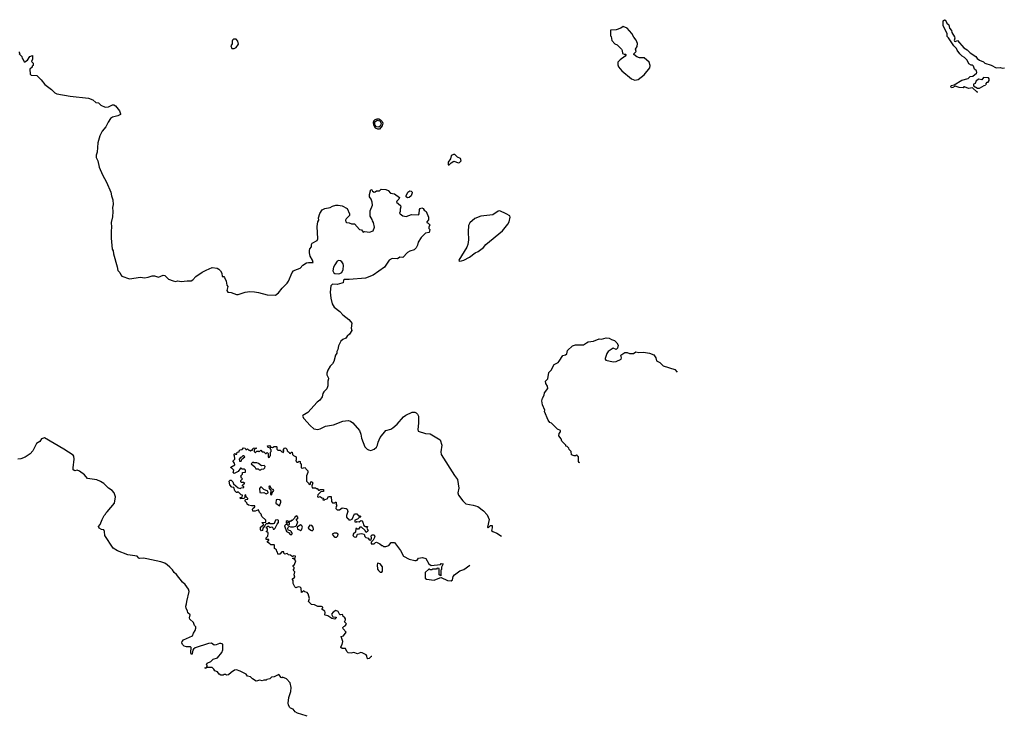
# Model space of a CAD drawing. Extents: x 1863118 to 1989590, y 394482 to 532474.
# Tile 23 of 215: x 1947509 to 1960113, y 402517 to 411430. Entities that reach past the tile are written whole.
import ezdxf

# ---------------------------------------------------------------- set-up
doc = ezdxf.new("R2010")
doc.units = 0

msp = doc.modelspace()

# ---------------------------------------------------------------- linework, layer by layer
at = {"layer": '0CON20XD'}
for points in [[(1959773, 410501), (1959765, 410504), (1959705, 410560), (1959655, 410551), (1959605, 410570), (1959595, 410570), (1959585, 410560), (1959536, 410564), (1959485, 410580), (1959455, 410563), (1959435, 410560), (1959428, 410575), (1959432, 410588), (1959472, 410598), (1959570, 410655), (1959652, 410678), (1959675, 410702), (1959708, 410708), (1959758, 410745), (1959762, 410755), (1959758, 410775), (1959730, 410795), (1959720, 410835), (1959707, 410847), (1959688, 410848), (1959660, 410865), (1959635, 410912), (1959602, 410945), (1959572, 410962), (1959542, 410995), (1959509, 411039), (1959501, 411061), (1959465, 411097), (1959399, 411199), (1959383, 411215), (1959382, 411252), (1959331, 411351), (1959328, 411415), (1959345, 411430), (1959358, 411425), (1959376, 411386), (1959402, 411365), (1959413, 411323), (1959435, 411290), (1959440, 411265), (1959475, 411210), (1959480, 411195), (1959470, 411165), (1959474, 411154), (1959485, 411150), (1959515, 411162), (1959595, 411068), (1959635, 411043), (1959674, 411004), (1959747, 410957), (1959764, 410934), (1959793, 410913), (1959845, 410890), (1959865, 410874), (1959945, 410850), (1960010, 410815), (1960065, 410818), (1960085, 410810), (1960113, 410812)], [(1955385, 410656), (1955425, 410664), (1955503, 410725), (1955574, 410815), (1955581, 410845), (1955566, 410885), (1955501, 410941), (1955444, 410944), (1955410, 410955), (1955370, 410985), (1955370, 410995), (1955400, 411025), (1955392, 411055), (1955412, 411085), (1955417, 411125), (1955400, 411170), (1955371, 411205), (1955346, 411255), (1955285, 411320), (1955235, 411342), (1955205, 411322), (1955145, 411302), (1955072, 411298), (1955072, 411225), (1955080, 411215), (1955090, 411165), (1955125, 411120), (1955155, 411110), (1955212, 411055), (1955223, 411035), (1955227, 410997), (1955245, 410988), (1955265, 410990), (1955270, 410985), (1955270, 410975), (1955260, 410965), (1955195, 410916), (1955166, 410885), (1955166, 410854), (1955176, 410825), (1955215, 410774), (1955340, 410675), (1955385, 410656)], [(1950225, 411060), (1950255, 411062), (1950280, 411075), (1950308, 411115), (1950303, 411155), (1950282, 411182), (1950248, 411182), (1950235, 411170), (1950228, 411155), (1950227, 411123), (1950210, 411095), (1950225, 411060)], [(1947498, 411018), (1947510, 411005), (1947502, 410992), (1947538, 410958), (1947540, 410935), (1947548, 410928), (1947565, 410890), (1947575, 410890), (1947609, 410911), (1947639, 410961), (1947675, 410970), (1947673, 410927), (1947660, 410895), (1947680, 410875), (1947680, 410845), (1947670, 410835), (1947668, 410822), (1947640, 410795), (1947642, 410732), (1947655, 410720), (1947728, 410718), (1947785, 410660), (1947831, 410601), (1947918, 410535), (1947960, 410495), (1947985, 410482), (1948155, 410450), (1948390, 410425), (1948445, 410403), (1948485, 410372), (1948516, 410366), (1948548, 410335), (1948605, 410311), (1948645, 410314), (1948695, 410339), (1948715, 410339), (1948735, 410328), (1948785, 410264), (1948801, 410225), (1948798, 410215), (1948765, 410198), (1948695, 410182), (1948673, 410167), (1948642, 410118), (1948610, 410060), (1948566, 410005), (1948534, 409945), (1948510, 409855), (1948499, 409735), (1948488, 409695), (1948486, 409666), (1948510, 409625), (1948526, 409545), (1948568, 409445), (1948621, 409351), (1948674, 409225), (1948684, 409175), (1948703, 409123), (1948706, 409065), (1948697, 409025), (1948701, 408975), (1948696, 408906), (1948681, 408835), (1948686, 408775), (1948679, 408725), (1948681, 408635), (1948693, 408495), (1948704, 408474), (1948708, 408435), (1948756, 408266), (1948765, 408220), (1948793, 408195), (1948802, 408165), (1948815, 408148), (1948915, 408113), (1949055, 408136), (1949105, 408126), (1949155, 408134), (1949206, 408154), (1949234, 408154), (1949285, 408134), (1949345, 408162), (1949365, 408155), (1949415, 408112), (1949475, 408087), (1949505, 408082), (1949533, 408087), (1949575, 408078), (1949655, 408088), (1949705, 408087), (1949725, 408100), (1949765, 408144), (1949845, 408200), (1949895, 408227), (1949975, 408258), (1950035, 408252), (1950059, 408239), (1950080, 408215), (1950098, 408185), (1950100, 408145), (1950122, 408142), (1950132, 408132), (1950152, 408085), (1950162, 408035), (1950172, 408015), (1950162, 407965), (1950174, 407944), (1950215, 407940), (1950284, 407914), (1950305, 407912), (1950394, 407944), (1950455, 407951), (1950515, 407946), (1950565, 407938), (1950675, 407908), (1950785, 407906), (1950824, 407935), (1950869, 407995), (1950931, 408059), (1950948, 408085), (1950997, 408195), (1951015, 408216), (1951033, 408227), (1951101, 408249), (1951135, 408288), (1951182, 408318), (1951205, 408325), (1951266, 408324), (1951257, 408355), (1951229, 408405), (1951219, 408445), (1951218, 408475), (1951225, 408498), (1951246, 408524), (1951245, 408555), (1951251, 408569), (1951315, 408604), (1951324, 408625), (1951317, 408785), (1951324, 408845), (1951338, 408865), (1951333, 408895), (1951349, 408951), (1951383, 408995), (1951415, 409016), (1951485, 409027), (1951515, 409045), (1951555, 409058), (1951585, 409058), (1951637, 409047), (1951700, 409015), (1951732, 408945), (1951732, 408925), (1951689, 408881), (1951681, 408865), (1951682, 408842), (1951693, 408833), (1951725, 408831), (1951755, 408819), (1951795, 408818), (1951860, 408745), (1951885, 408740), (1951905, 408710), (1951925, 408718), (1951985, 408710), (1952032, 408728), (1952050, 408775), (1952040, 408835), (1952027, 408855), (1952023, 408875), (1951997, 408915), (1951997, 408985), (1952024, 409055), (1952023, 409095), (1952010, 409135), (1951987, 409165), (1951987, 409193), (1952005, 409258), (1952015, 409252), (1952024, 409234), (1952045, 409224), (1952061, 409229), (1952075, 409242), (1952115, 409240), (1952138, 409262), (1952195, 409259), (1952225, 409244), (1952255, 409211), (1952305, 409202), (1952370, 409155), (1952362, 409135), (1952335, 409108), (1952334, 409095), (1952384, 409054), (1952389, 409035), (1952380, 409005), (1952380, 408975), (1952372, 408955), (1952378, 408945), (1952415, 408920), (1952455, 408913), (1952525, 408938), (1952616, 408934), (1952623, 408945), (1952625, 409000), (1952634, 409016), (1952655, 409022), (1952673, 409013), (1952685, 408992), (1952712, 408975), (1952743, 408905), (1952742, 408868), (1952720, 408845), (1952720, 408835), (1952738, 408828), (1952760, 408805), (1952748, 408775), (1952748, 408758), (1952758, 408745), (1952752, 408705), (1952705, 408698), (1952647, 408643), (1952608, 408585), (1952602, 408545), (1952585, 408510), (1952560, 408485), (1952503, 408467), (1952475, 408450), (1952412, 408388), (1952375, 408390), (1952345, 408372), (1952277, 408373), (1952240, 408355), (1952177, 408263), (1952035, 408162), (1951935, 408123), (1951725, 408104), (1951664, 408106), (1951653, 408097), (1951648, 408065), (1951633, 408057), (1951575, 408042), (1951515, 408048), (1951490, 408025), (1951483, 407945), (1951491, 407865), (1951510, 407795), (1951535, 407752), (1951605, 407697), (1951645, 407652), (1951723, 407593), (1951748, 407565), (1951760, 407545), (1951752, 407485), (1951760, 407455), (1951730, 407405), (1951700, 407380), (1951682, 407355), (1951645, 407337), (1951618, 407315), (1951592, 407255), (1951582, 407208), (1951568, 407185), (1951567, 407163), (1951553, 407137), (1951530, 407055), (1951512, 407025), (1951484, 406996), (1951453, 406945), (1951441, 406909), (1951440, 406885), (1951462, 406845), (1951462, 406835), (1951452, 406805), (1951452, 406745), (1951440, 406705), (1951403, 406667), (1951390, 406645), (1951380, 406605), (1951349, 406561), (1951318, 406535), (1951198, 406405), (1951132, 406365), (1951128, 406355), (1951146, 406325), (1951227, 406237), (1951274, 406195), (1951325, 406185), (1951355, 406193), (1951425, 406230), (1951525, 406247), (1951645, 406293), (1951715, 406301), (1951745, 406295), (1951775, 406272), (1951859, 406175), (1951876, 406125), (1951883, 406075), (1951927, 405965), (1951956, 405935), (1951975, 405925), (1952005, 405919), (1952045, 405933), (1952075, 405961), (1952090, 405985), (1952098, 406025), (1952124, 406085), (1952195, 406174), (1952259, 406191), (1952285, 406209), (1952340, 406255), (1952421, 406349), (1952450, 406370), (1952535, 406407), (1952565, 406407), (1952585, 406399), (1952602, 406382), (1952612, 406355), (1952616, 406266), (1952604, 406185), (1952611, 406165), (1952704, 406134), (1952765, 406129), (1952892, 406052), (1952914, 405985), (1952900, 405900), (1952906, 405865), (1953075, 405596), (1953113, 405545), (1953129, 405435), (1953119, 405375), (1953126, 405345), (1953183, 405273), (1953221, 405235), (1953315, 405220), (1953375, 405201), (1953447, 405147), (1953491, 405095), (1953518, 405035), (1953498, 404938), (1953505, 404930), (1953535, 404958), (1953555, 404960), (1953556, 404926), (1953548, 404895), (1953565, 404880), (1953618, 404858), (1953675, 404823)], [(1959879, 410598), (1959880, 410615), (1959895, 410630), (1959908, 410632), (1959917, 410653), (1959920, 410675), (1959910, 410685), (1959845, 410690), (1959825, 410660), (1959785, 410668), (1959754, 410646), (1959738, 410612), (1959720, 410605), (1959720, 410585), (1959770, 410555), (1959795, 410554), (1959855, 410590), (1959872, 410591)], [(1952095, 410030), (1952063, 410043), (1952041, 410081), (1952037, 410115), (1952042, 410135), (1952059, 410151), (1952085, 410161), (1952105, 410161), (1952128, 410148), (1952148, 410128), (1952159, 410105), (1952148, 410072), (1952115, 410031), (1952095, 410030)], [(1952105, 410053), (1952075, 410058), (1952056, 410086), (1952056, 410125), (1952085, 410144), (1952117, 410137), (1952138, 410105), (1952126, 410074), (1952105, 410053)], [(1953005, 409572), (1953031, 409599), (1953065, 409618), (1953125, 409598), (1953137, 409603), (1953160, 409625), (1953152, 409655), (1953115, 409672), (1953080, 409705), (1953064, 409706), (1953045, 409698), (1953034, 409686), (1953022, 409648), (1952993, 409605), (1952993, 409573), (1953005, 409572)], [(1952475, 409150), (1952458, 409165), (1952458, 409175), (1952478, 409225), (1952505, 409242), (1952522, 409235), (1952532, 409225), (1952532, 409215), (1952520, 409175), (1952495, 409153), (1952475, 409150)], [(1953135, 408340), (1953165, 408344), (1953195, 408352), (1953265, 408393), (1953341, 408449), (1953378, 408465), (1953445, 408514), (1953477, 408555), (1953691, 408729), (1953757, 408813), (1953773, 408845), (1953789, 408905), (1953785, 408920), (1953738, 408948), (1953655, 408986), (1953635, 408982), (1953565, 408934), (1953414, 408916), (1953336, 408885), (1953270, 408830), (1953254, 408795), (1953248, 408715), (1953254, 408615), (1953245, 408552), (1953231, 408519), (1953130, 408355), (1953135, 408340)], [(1951585, 408177), (1951605, 408184), (1951634, 408196), (1951648, 408235), (1951654, 408285), (1951648, 408308), (1951631, 408331), (1951615, 408344), (1951595, 408349), (1951575, 408340), (1951544, 408295), (1951528, 408262), (1951516, 408216), (1951532, 408192), (1951545, 408184), (1951585, 408177)], [(1954681, 405760), (1954672, 405762), (1954660, 405775), (1954660, 405835), (1954650, 405845), (1954650, 405855), (1954635, 405860), (1954625, 405850), (1954605, 405850), (1954572, 405862), (1954570, 405905), (1954542, 405932), (1954538, 405948), (1954518, 405968), (1954502, 405972), (1954498, 405988), (1954450, 406035), (1954440, 406065), (1954412, 406105), (1954413, 406137), (1954430, 406155), (1954430, 406175), (1954392, 406192), (1954315, 406268), (1954295, 406278), (1954273, 406305), (1954228, 406415), (1954232, 406435), (1954203, 406503), (1954194, 406555), (1954201, 406589), (1954224, 406626), (1954228, 406655), (1954269, 406711), (1954265, 406740), (1954242, 406775), (1954240, 406805), (1954270, 406835), (1954283, 406915), (1954312, 406945), (1954351, 407019), (1954400, 407045), (1954415, 407060), (1954460, 407135), (1954495, 407140), (1954512, 407155), (1954522, 407198), (1954585, 407258), (1954625, 407270), (1954725, 407270), (1954763, 407297), (1954784, 407306), (1954855, 407317), (1954925, 407346), (1954955, 407343), (1955015, 407359), (1955055, 407356), (1955085, 407336), (1955122, 407325), (1955153, 407295), (1955168, 407265), (1955162, 407225), (1955145, 407212), (1955105, 407228), (1955042, 407185), (1955025, 407160), (1955004, 407096), (1955002, 407085), (1955010, 407075), (1955104, 407054), (1955145, 407056), (1955210, 407085), (1955212, 407105), (1955203, 407137), (1955257, 407173), (1955285, 407170), (1955315, 407158), (1955365, 407158), (1955395, 407180), (1955435, 407170), (1955495, 407176), (1955570, 407165), (1955625, 407143), (1955652, 407105), (1955660, 407065), (1955705, 407042), (1955745, 407000), (1955894, 406954), (1955926, 406918)], [(1951187, 402517), (1951175, 402522), (1951065, 402558), (1951034, 402574), (1951009, 402609), (1950975, 402622), (1950964, 402634), (1950948, 402665), (1950947, 402685), (1950956, 402755), (1950979, 402835), (1950983, 402885), (1950970, 402945), (1950925, 402998), (1950875, 403018), (1950865, 403010), (1950855, 403012), (1950825, 403052), (1950765, 403020), (1950733, 403017), (1950710, 402995), (1950673, 402987), (1950665, 402980), (1950635, 402980), (1950615, 402972), (1950585, 402978), (1950535, 402967), (1950490, 402995), (1950465, 403020), (1950425, 403032), (1950410, 403055), (1950330, 403095), (1950285, 403110), (1950260, 403105), (1950215, 403078), (1950182, 403048), (1950155, 403042), (1950145, 403050), (1950125, 403050), (1950115, 403042), (1950085, 403042), (1950064, 403054), (1950040, 403085), (1950005, 403100), (1949995, 403120), (1949975, 403140), (1949900, 403140), (1949895, 403130), (1949880, 403135), (1949900, 403140), (1949910, 403155), (1949910, 403165), (1949900, 403175), (1949908, 403195), (1949954, 403216), (1949985, 403248), (1950040, 403265), (1950098, 403335), (1950108, 403365), (1950108, 403438), (1950085, 403448), (1950065, 403448), (1950025, 403430), (1949997, 403427), (1949965, 403452), (1949925, 403450), (1949755, 403393), (1949735, 403376), (1949727, 403363), (1949719, 403321), (1949715, 403313), (1949705, 403312), (1949700, 403335), (1949705, 403396), (1949695, 403405), (1949645, 403404), (1949615, 403412), (1949592, 403435), (1949584, 403455), (1949588, 403475), (1949604, 403496), (1949723, 403545), (1949735, 403580), (1949756, 403615), (1949763, 403645), (1949762, 403662), (1949745, 403680), (1949732, 403715), (1949688, 403758), (1949682, 403775), (1949692, 403815), (1949662, 403842), (1949658, 403865), (1949640, 403895), (1949637, 403925), (1949646, 403954), (1949647, 403987), (1949680, 404115), (1949670, 404145), (1949629, 404205), (1949594, 404234), (1949515, 404330), (1949485, 404357), (1949465, 404390), (1949433, 404425), (1949396, 404456), (1949368, 404475), (1949315, 404494), (1949138, 404532), (1949095, 404540), (1949047, 404537), (1949035, 404541), (1949014, 404564), (1948893, 404583), (1948762, 404632), (1948707, 404667), (1948600, 404830), (1948595, 404880), (1948585, 404902), (1948555, 404908), (1948525, 404922), (1948520, 404945), (1948541, 404969), (1948564, 405035), (1948592, 405088), (1948608, 405102), (1948610, 405115), (1948629, 405131), (1948723, 405245), (1948736, 405324), (1948717, 405375), (1948694, 405404), (1948647, 405437), (1948585, 405496), (1948545, 405523), (1948495, 405542), (1948378, 405558), (1948339, 405605), (1948275, 405655), (1948245, 405664), (1948215, 405657), (1948195, 405672), (1948192, 405695), (1948206, 405805), (1948202, 405845), (1948195, 405856), (1948076, 405936), (1947825, 406079), (1947788, 406065), (1947765, 406033), (1947724, 406006), (1947678, 405915), (1947645, 405873), (1947578, 405832), (1947525, 405812), (1947485, 405806)], [(1952015, 403282), (1952008, 403282), (1951982, 403255), (1951965, 403250), (1951955, 403260), (1951952, 403292), (1951944, 403304), (1951895, 403330), (1951875, 403331), (1951835, 403316), (1951785, 403331), (1951754, 403324), (1951715, 403328), (1951698, 403345), (1951680, 403385), (1951635, 403382), (1951620, 403395), (1951620, 403405), (1951639, 403435), (1951647, 403475), (1951622, 403538), (1951655, 403546), (1951687, 403595), (1951648, 403635), (1951647, 403653), (1951660, 403665), (1951675, 403672), (1951692, 403695), (1951690, 403705), (1951666, 403725), (1951680, 403750), (1951680, 403765), (1951666, 403786), (1951650, 403795), (1951647, 403817), (1951635, 403821), (1951615, 403813), (1951605, 403817), (1951586, 403856), (1951555, 403870), (1951521, 403849), (1951501, 403825), (1951518, 403788), (1951558, 403785), (1951559, 403775), (1951545, 403758), (1951505, 403770), (1951455, 403804), (1951419, 403809), (1951414, 403815), (1951419, 403845), (1951413, 403863), (1951382, 403885), (1951380, 403895), (1951390, 403905), (1951390, 403915), (1951373, 403923), (1951325, 403922), (1951282, 403942), (1951243, 403945), (1951204, 403984), (1951217, 404025), (1951200, 404085), (1951189, 404099), (1951158, 404108), (1951145, 404120), (1951127, 404103), (1951115, 404100), (1951110, 404155), (1951098, 404168), (1951075, 404172), (1951045, 404162), (1951032, 404172), (1951010, 404215), (1951010, 404255), (1951000, 404265), (1951000, 404275), (1951030, 404295), (1951022, 404325), (1951030, 404365), (1951010, 404385), (1951022, 404405), (1951022, 404422), (1951010, 404435), (1951010, 404445), (1951025, 404460), (1951042, 404505), (1951028, 404528), (1951000, 404535), (1951005, 404540), (1951035, 404540), (1951040, 404565), (1951015, 404570), (1951005, 404560), (1950995, 404560), (1950975, 404580), (1950952, 404582), (1950935, 404600), (1950905, 404590), (1950890, 404605), (1950890, 404620), (1950865, 404620), (1950837, 404593), (1950815, 404590), (1950810, 404615), (1950800, 404625), (1950798, 404648), (1950770, 404665), (1950770, 404705), (1950765, 404710), (1950725, 404712), (1950712, 404725), (1950680, 404745), (1950682, 404758), (1950698, 404772), (1950698, 404778), (1950665, 404780), (1950662, 404785), (1950665, 404800), (1950687, 404823), (1950690, 404855), (1950688, 404868), (1950670, 404875), (1950670, 404885), (1950680, 404895), (1950680, 404915), (1950670, 404925), (1950670, 404935), (1950685, 404950), (1950695, 404950), (1950712, 404932), (1950735, 404940), (1950748, 404928), (1950755, 404910), (1950768, 404912), (1950778, 404922), (1950803, 404977), (1950822, 404998), (1950822, 405022), (1950815, 405030), (1950782, 405028), (1950768, 404985), (1950752, 404978), (1950715, 404980), (1950705, 404990), (1950695, 404990), (1950685, 404980), (1950662, 404978), (1950650, 404965), (1950648, 404952), (1950620, 404925), (1950618, 404892), (1950605, 404890), (1950590, 404905), (1950592, 404938), (1950630, 404965), (1950630, 404975), (1950612, 404992), (1950612, 404998), (1950658, 405002), (1950658, 405028), (1950610, 405075), (1950602, 405105), (1950580, 405125), (1950568, 405158), (1950525, 405142), (1950492, 405142), (1950488, 405165), (1950494, 405176), (1950520, 405195), (1950518, 405208), (1950475, 405208), (1950438, 405218), (1950421, 405231), (1950415, 405250), (1950390, 405275), (1950405, 405290), (1950430, 405295), (1950430, 405305), (1950410, 405325), (1950405, 405350), (1950392, 405348), (1950390, 405315), (1950378, 405302), (1950335, 405300), (1950330, 405315), (1950358, 405322), (1950360, 405345), (1950345, 405350), (1950305, 405390), (1950295, 405380), (1950285, 405380), (1950262, 405402), (1950250, 405445), (1950225, 405450), (1950198, 405478), (1950192, 405525), (1950205, 405540), (1950217, 405537), (1950238, 405518), (1950245, 405490), (1950305, 405440), (1950335, 405430), (1950345, 405440), (1950380, 405445), (1950378, 405458), (1950362, 405462), (1950360, 405475), (1950372, 405488), (1950390, 405495), (1950375, 405510), (1950345, 405510), (1950340, 405515), (1950340, 405535), (1950360, 405555), (1950350, 405565), (1950340, 405595), (1950360, 405615), (1950362, 405638), (1950398, 405642), (1950400, 405665), (1950385, 405680), (1950355, 405680), (1950345, 405690), (1950335, 405690), (1950305, 405650), (1950253, 405623), (1950240, 405635), (1950250, 405665), (1950225, 405690), (1950215, 405690), (1950210, 405705), (1950262, 405735), (1950258, 405755), (1950240, 405775), (1950240, 405785), (1950262, 405808), (1950260, 405855), (1950252, 405868), (1950265, 405880), (1950275, 405870), (1950288, 405872), (1950292, 405898), (1950318, 405902), (1950320, 405915), (1950332, 405928), (1950355, 405930), (1950375, 405950), (1950397, 405947), (1950405, 405930), (1950415, 405930), (1950425, 405940), (1950442, 405922), (1950455, 405920), (1950465, 405910), (1950475, 405920), (1950488, 405922), (1950490, 405935), (1950502, 405948), (1950535, 405950), (1950538, 405942), (1950522, 405938), (1950510, 405925), (1950510, 405905), (1950522, 405892), (1950528, 405892), (1950545, 405910), (1950565, 405910), (1950575, 405900), (1950595, 405920), (1950612, 405902), (1950635, 405900), (1950655, 405880), (1950665, 405880), (1950675, 405890), (1950688, 405878), (1950690, 405835), (1950695, 405830), (1950708, 405832), (1950710, 405845), (1950720, 405855), (1950720, 405895), (1950730, 405905), (1950730, 405925), (1950720, 405935), (1950718, 405948), (1950690, 405955), (1950682, 405978), (1950705, 405980), (1950722, 405962), (1950745, 405958), (1950765, 405970), (1950795, 405970), (1950800, 405965), (1950800, 405935), (1950812, 405922), (1950845, 405920), (1950865, 405900), (1950875, 405900), (1950885, 405890), (1950890, 405915), (1950882, 405928), (1950905, 405950), (1950915, 405948), (1950930, 405935), (1950932, 405912), (1950945, 405900), (1950955, 405900), (1950962, 405882), (1950975, 405880), (1950982, 405898), (1950998, 405898), (1951000, 405865), (1951012, 405852), (1951050, 405835), (1951050, 405805), (1951042, 405785), (1951055, 405770), (1951075, 405770), (1951085, 405780), (1951098, 405778), (1951100, 405755), (1951110, 405745), (1951110, 405695), (1951135, 405690), (1951143, 405697), (1951165, 405700), (1951170, 405685), (1951197, 405657), (1951198, 405635), (1951180, 405595), (1951180, 405525), (1951210, 405495), (1951213, 405483), (1951230, 405485), (1951230, 405505), (1951245, 405520), (1951260, 405505), (1951248, 405465), (1951255, 405440), (1951295, 405440), (1951305, 405430), (1951315, 405430), (1951335, 405410), (1951345, 405410), (1951355, 405420), (1951398, 405418), (1951400, 405395), (1951362, 405388), (1951325, 405350), (1951320, 405325), (1951335, 405322), (1951355, 405330), (1951375, 405310), (1951398, 405308), (1951390, 405285), (1951405, 405280), (1951415, 405290), (1951445, 405300), (1951462, 405328), (1951498, 405328), (1951500, 405265), (1951515, 405250), (1951545, 405250), (1951553, 405257), (1951560, 405255), (1951560, 405225), (1951570, 405215), (1951558, 405202), (1951557, 405177), (1951575, 405158), (1951602, 405158), (1951635, 405182), (1951687, 405177), (1951700, 405165), (1951710, 405135), (1951693, 405087), (1951692, 405065), (1951705, 405048), (1951720, 405045), (1951722, 405032), (1951745, 405030), (1951763, 405037), (1951794, 405106), (1951826, 405106), (1951845, 405080), (1951865, 405080), (1951877, 405063), (1951855, 405060), (1951835, 405040), (1951800, 405025), (1951800, 405005), (1951815, 405000), (1951825, 405010), (1951855, 405003), (1951875, 405020), (1951887, 405017), (1951902, 405002), (1951916, 404956), (1951935, 404946), (1951960, 404945), (1951952, 404925), (1951970, 404895), (1951967, 404885), (1951945, 404870), (1951929, 404899), (1951885, 404938), (1951865, 404938), (1951845, 404910), (1951835, 404910), (1951825, 404920), (1951812, 404918), (1951808, 404872), (1951780, 404850), (1951773, 404837), (1951777, 404825), (1951792, 404812), (1951805, 404807), (1951819, 404811), (1951832, 404848), (1951885, 404856), (1951920, 404845), (1951928, 404818), (1951940, 404805), (1951968, 404798), (1951984, 404774), (1952005, 404770), (1952012, 404795), (1952010, 404825), (1952023, 404837), (1952045, 404838), (1952053, 404815), (1952035, 404770), (1952010, 404745), (1952010, 404725), (1952046, 404724), (1952065, 404742), (1952075, 404743), (1952120, 404725), (1952145, 404700), (1952155, 404700), (1952165, 404690), (1952195, 404688), (1952235, 404700), (1952265, 404740), (1952305, 404740), (1952385, 404640), (1952424, 404564), (1952495, 404528), (1952565, 404508), (1952585, 404508), (1952596, 404514), (1952615, 404540), (1952665, 404549), (1952707, 404537), (1952746, 404466), (1952775, 404448), (1952895, 404460), (1952905, 404470), (1952928, 404468), (1952910, 404425), (1952907, 404393), (1952900, 404385), (1952898, 404312), (1952880, 404325), (1952878, 404408), (1952855, 404410), (1952845, 404400), (1952795, 404400), (1952785, 404390), (1952765, 404390), (1952755, 404400), (1952745, 404400), (1952700, 404355), (1952700, 404285), (1952715, 404272), (1952815, 404258), (1952885, 404290), (1952905, 404292), (1952986, 404256), (1953032, 404248), (1953048, 404262), (1953057, 404305), (1953075, 404328), (1953144, 404376), (1953195, 404397), (1953273, 404449)], [(1950345, 405780), (1950352, 405808), (1950390, 405835), (1950375, 405850), (1950365, 405850), (1950348, 405832), (1950335, 405830), (1950320, 405805), (1950322, 405782), (1950345, 405780)], [(1950575, 405670), (1950595, 405672), (1950605, 405680), (1950635, 405682), (1950646, 405694), (1950650, 405715), (1950637, 405727), (1950605, 405720), (1950565, 405752), (1950545, 405760), (1950505, 405760), (1950495, 405770), (1950470, 405745), (1950518, 405708), (1950532, 405682), (1950562, 405682), (1950575, 405670)], [(1950665, 405363), (1950688, 405375), (1950686, 405396), (1950635, 405418), (1950605, 405450), (1950592, 405448), (1950578, 405432), (1950582, 405382), (1950605, 405377), (1950635, 405380), (1950665, 405363)], [(1950735, 405350), (1950740, 405375), (1950762, 405405), (1950755, 405418), (1950732, 405422), (1950715, 405460), (1950705, 405460), (1950700, 405455), (1950703, 405433), (1950722, 405412), (1950720, 405355), (1950735, 405350)], [(1950835, 405210), (1950853, 405255), (1950850, 405275), (1950836, 405286), (1950805, 405292), (1950792, 405285), (1950788, 405245), (1950835, 405210)], [(1950985, 404840), (1951000, 404855), (1950990, 404865), (1950990, 404875), (1950975, 404890), (1950945, 404900), (1950940, 404925), (1950955, 404950), (1950975, 404942), (1951015, 404942), (1951042, 404948), (1951053, 404957), (1951070, 405005), (1951050, 405025), (1951072, 405055), (1951055, 405080), (1951037, 405073), (1951025, 405050), (1950995, 405020), (1950985, 405020), (1950975, 405010), (1950945, 405010), (1950935, 405018), (1950922, 405008), (1950920, 404995), (1950925, 404990), (1950935, 404990), (1950945, 405000), (1950958, 404998), (1950957, 404973), (1950945, 404960), (1950935, 404970), (1950915, 404970), (1950900, 404955), (1950925, 404880), (1950948, 404868), (1950972, 404842), (1950985, 404840)], [(1951105, 404890), (1951117, 404903), (1951128, 404935), (1951122, 404955), (1951105, 404968), (1951060, 404935), (1951065, 404910), (1951092, 404902), (1951105, 404890)], [(1951255, 404890), (1951272, 404908), (1951267, 404935), (1951250, 404960), (1951225, 404962), (1951204, 404936), (1951203, 404925), (1951235, 404898), (1951255, 404890)], [(1951545, 404808), (1951565, 404810), (1951582, 404825), (1951587, 404847), (1951565, 404858), (1951535, 404858), (1951510, 404845), (1951535, 404812), (1951545, 404808)], [(1952145, 404360), (1952152, 404375), (1952155, 404430), (1952125, 404468), (1952095, 404478), (1952088, 404472), (1952084, 404456), (1952090, 404400), (1952101, 404381), (1952125, 404360), (1952145, 404360)]]:
    msp.add_lwpolyline(points, dxfattribs=at)

doc.saveas('drawing.dxf')
